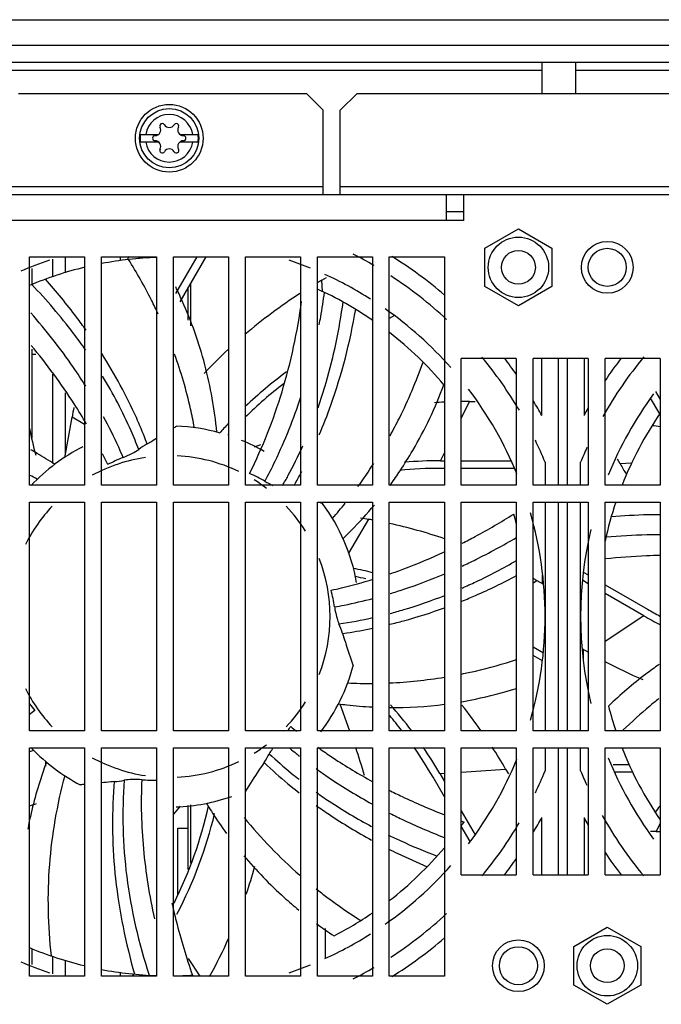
# Model space of a CAD drawing. Header units: millimetres. Extents: x 0 to 2550, y 0 to 1800.
# Tile 4 of 29: x 868 to 944, y 89 to 205. Entities that reach past the tile are written whole.
import ezdxf

# ---------------------------------------------------------------- set-up
doc = ezdxf.new("R2010")
doc.units = ezdxf.units.MM
doc.header["$LTSCALE"] = 140.25
doc.layers.get('0').update_dxf_attribs({"linetype": 'CONTINUOUS'})

msp = doc.modelspace()

# ---------------------------------------------------------------- linework, layer by layer
at = {"color": 9, "linetype": 'CONTINUOUS'}
for p, q in [((823.63, 205.21), (1133.63, 205.21)), ((929.63, 199.21), (837.93, 199.21)), ((1023.63, 199.21), (933.63, 199.21)), ((865.83, 185.51), (903.83, 185.51)), ((905.83, 185.51), (1051.43, 185.51)), ((918.38, 181.51), (852.88, 181.51)), ((882.13, 177.02), (882, 177.21)), ((903.75, 173.1), (903.67, 174.45)), ((920.13, 158.11), (921.12, 160.11)), ((875.63, 157.4), (874.15, 158.27)), ((883.03, 155.11), (882.84, 155.6)), ((917.67, 153.11), (918.13, 154.06)), ((940.26, 152.84), (938.9, 152.75)), ((906.85, 142.2), (909.19, 146.2)), ((928.63, 138.68), (929.06, 138.96)), ((941.69, 134.8), (937.13, 131.75)), ((906.1, 132.71), (906.61, 132.79)), ((871, 117.62), (871, 117.02)), ((896.83, 117.47), (897.21, 117.11)), ((920.13, 116.34), (925.37, 116.68)), ((879.13, 115.21), (879.09, 114.69)), ((917.58, 116.17), (918.13, 116.21)), ((943.63, 110.3), (943.15, 109.32)), ((887.86, 94.32), (889.26, 92.21))]:
    msp.add_line(p, q, dxfattribs=at)
at = {"color": 3, "linetype": 'CONTINUOUS'}
for p, q in [((826.63, 202.21), (1130.63, 202.21)), ((867.83, 196.51), (901.83, 196.51)), ((901.83, 196.51), (903.83, 194.51)), ((907.83, 196.51), (905.83, 194.51)), ((907.83, 196.51), (1049.43, 196.51)), ((903.83, 184.51), (903.83, 194.51)), ((905.83, 184.51), (905.83, 194.51)), ((1119.43, 184.51), (837.83, 184.51)), ((918.38, 181.51), (918.38, 184.51)), ((920.38, 184.51), (920.38, 181.51)), ((920.38, 181.51), (918.38, 181.51)), ((869.13, 150.21), (869.13, 177.21)), ((869.13, 177.21), (875.63, 177.21)), ((875.63, 177.21), (875.63, 150.21)), ((877.63, 150.21), (877.63, 177.21)), ((877.63, 177.21), (884.13, 177.21)), ((884.13, 177.21), (884.13, 150.21)), ((886.13, 150.21), (886.13, 177.21)), ((886.13, 177.21), (892.63, 177.21)), ((892.63, 177.21), (892.63, 150.21)), ((894.63, 150.21), (894.63, 177.21)), ((894.63, 177.21), (901.13, 177.21)), ((901.13, 177.21), (901.13, 150.21)), ((903.13, 177.21), (909.63, 177.21)), ((903.13, 150.21), (903.13, 177.21)), ((909.63, 177.21), (909.63, 150.21)), ((911.63, 177.21), (918.13, 177.21)), ((911.63, 150.21), (911.63, 177.21)), ((918.13, 177.21), (918.13, 150.21)), ((869.38, 165.71), (869.87, 165.71)), ((926.63, 165.21), (920.13, 165.21)), ((920.13, 150.21), (920.13, 165.21)), ((926.63, 165.21), (926.63, 150.21)), ((935.13, 165.21), (928.63, 165.21)), ((928.63, 150.21), (928.63, 165.21)), ((935.13, 165.21), (935.13, 150.21)), ((943.63, 165.21), (937.13, 165.21)), ((937.13, 150.21), (937.13, 165.21)), ((943.63, 165.21), (943.63, 150.21)), ((875.63, 150.21), (869.13, 150.21)), ((884.13, 150.21), (877.63, 150.21)), ((892.63, 150.21), (886.13, 150.21)), ((901.13, 150.21), (894.63, 150.21)), ((909.63, 150.21), (903.13, 150.21)), ((918.13, 150.21), (911.63, 150.21)), ((926.63, 150.21), (920.13, 150.21)), ((935.13, 150.21), (928.63, 150.21)), ((943.63, 150.21), (937.13, 150.21)), ((869.13, 148.21), (875.63, 148.21)), ((869.13, 121.21), (869.13, 148.21)), ((875.63, 148.21), (875.63, 121.21)), ((877.63, 148.21), (884.13, 148.21)), ((877.63, 121.21), (877.63, 148.21)), ((884.13, 148.21), (884.13, 121.21)), ((886.13, 148.21), (892.63, 148.21)), ((886.13, 121.21), (886.13, 148.21)), ((892.63, 148.21), (892.63, 121.21)), ((894.63, 148.21), (901.13, 148.21)), ((894.63, 121.21), (894.63, 148.21)), ((901.13, 148.21), (901.13, 121.21)), ((903.13, 148.21), (909.63, 148.21)), ((903.13, 121.21), (903.13, 148.21)), ((909.63, 148.21), (909.63, 121.21)), ((911.63, 148.21), (918.13, 148.21)), ((911.63, 121.21), (911.63, 148.21)), ((918.13, 148.21), (918.13, 121.21)), ((920.13, 148.21), (926.63, 148.21)), ((920.13, 121.21), (920.13, 148.21)), ((926.63, 148.21), (926.63, 121.21)), ((928.63, 148.21), (935.13, 148.21)), ((928.63, 121.21), (928.63, 148.21)), ((935.13, 148.21), (935.13, 121.21)), ((937.13, 148.21), (943.63, 148.21)), ((937.13, 121.21), (937.13, 148.21)), ((943.63, 148.21), (943.63, 121.21)), ((875.63, 121.21), (869.13, 121.21)), ((884.13, 121.21), (877.63, 121.21)), ((892.63, 121.21), (886.13, 121.21)), ((901.13, 121.21), (894.63, 121.21)), ((909.63, 121.21), (903.13, 121.21)), ((918.13, 121.21), (911.63, 121.21)), ((926.63, 121.21), (920.13, 121.21)), ((935.13, 121.21), (928.63, 121.21)), ((943.63, 121.21), (937.13, 121.21)), ((869.13, 119.21), (875.63, 119.21)), ((869.13, 92.21), (869.13, 119.21)), ((875.63, 119.21), (875.63, 92.21)), ((877.63, 119.21), (884.13, 119.21)), ((877.63, 92.21), (877.63, 119.21)), ((884.13, 119.21), (884.13, 92.21)), ((886.13, 119.21), (892.63, 119.21)), ((886.13, 92.21), (886.13, 119.21)), ((892.63, 119.21), (892.63, 92.21)), ((894.63, 119.21), (901.13, 119.21)), ((894.63, 92.21), (894.63, 119.21)), ((901.13, 119.21), (901.13, 92.21)), ((903.13, 119.21), (909.63, 119.21)), ((903.13, 92.21), (903.13, 119.21)), ((909.63, 119.21), (909.63, 92.21)), ((911.63, 119.21), (918.13, 119.21)), ((911.63, 92.21), (911.63, 119.21)), ((918.13, 119.21), (918.13, 92.21)), ((920.13, 119.21), (926.63, 119.21)), ((920.13, 104.21), (920.13, 119.21)), ((926.63, 119.21), (926.63, 104.21)), ((928.63, 119.21), (935.13, 119.21)), ((928.63, 104.21), (928.63, 119.21)), ((935.13, 119.21), (935.13, 104.21)), ((937.13, 119.21), (943.63, 119.21)), ((937.13, 104.21), (937.13, 119.21)), ((943.63, 119.21), (943.63, 104.21)), ((886.63, 109.71), (887.88, 109.71)), ((886.63, 101.88), (886.63, 109.71)), ((920.13, 104.21), (926.63, 104.21)), ((928.63, 104.21), (935.13, 104.21)), ((937.13, 104.21), (943.63, 104.21)), ((875.63, 92.21), (869.13, 92.21)), ((884.13, 92.21), (877.63, 92.21)), ((892.63, 92.21), (886.13, 92.21)), ((901.13, 92.21), (894.63, 92.21)), ((909.63, 92.21), (903.13, 92.21)), ((918.13, 92.21), (911.63, 92.21))]:
    msp.add_line(p, q, dxfattribs=at)
at = {"color": 7, "linetype": 'CONTINUOUS'}
for p, q in [((837.93, 200.21), (1119.33, 200.21)), ((929.63, 200.21), (929.63, 196.51)), ((933.63, 200.21), (933.63, 196.51)), ((882.23, 191.66), (884.38, 191.66)), ((884.38, 190.76), (882.23, 190.76)), ((886.88, 191.66), (889.04, 191.66)), ((889.04, 190.76), (886.88, 190.76)), ((920.38, 182.51), (918.38, 182.51)), ((922.93, 178.24), (926.88, 180.52)), ((926.88, 180.52), (930.83, 178.24)), ((922.93, 173.68), (922.93, 178.24)), ((930.83, 178.24), (930.83, 173.68)), ((871.88, 174.84), (871.88, 176.93)), ((873.38, 175.32), (873.38, 177.21)), ((879.88, 176.75), (879.88, 177.21)), ((886.42, 172.88), (888.93, 177.21)), ((889.97, 177.21), (886.88, 171.87)), ((869.38, 175.81), (869.38, 173.93)), ((903.67, 174.45), (904.22, 174.77)), ((887.88, 169.7), (887.88, 173.6)), ((888.18, 169.04), (888.18, 174.12)), ((926.88, 171.4), (922.93, 173.68)), ((930.83, 173.68), (926.88, 171.4)), ((912.23, 170.27), (911.63, 169.93)), ((909.55, 169.76), (909.63, 169.81)), ((869.38, 166.28), (869.38, 155.79)), ((929.63, 158.46), (929.63, 165.21)), ((931.63, 150.21), (931.63, 165.21)), ((932.63, 165.21), (932.63, 150.21)), ((934.63, 165.21), (934.63, 158.46)), ((871.88, 152.8), (871.88, 163.34)), ((873.38, 153.93), (873.38, 161.15)), ((943.58, 158.64), (942.5, 160.51)), ((943.08, 161.31), (943.63, 160.34)), ((921.12, 160.11), (921.76, 160.11)), ((873.3, 153.46), (874.15, 158.27)), ((895.69, 154.76), (896.45, 155.04)), ((917.67, 153.11), (918.13, 153.11)), ((920.13, 153.11), (926.04, 153.11)), ((930.03, 152.95), (930.03, 150.21)), ((934.23, 150.21), (934.23, 152.95)), ((938.9, 152.75), (938.57, 153.31)), ((918.13, 152.21), (917.67, 152.21)), ((926.44, 152.21), (920.13, 152.21)), ((930.03, 148.21), (930.03, 121.21)), ((931.63, 121.21), (931.63, 148.21)), ((932.63, 148.21), (932.63, 121.21)), ((934.23, 121.21), (934.23, 148.21)), ((908.21, 146.37), (909.19, 146.2)), ((929.73, 138.58), (929.73, 139.62)), ((934.54, 139.97), (935.13, 139.63)), ((929.06, 138.96), (929.83, 138.52)), ((935.13, 138.59), (934.44, 138.99)), ((937.13, 138.47), (942.14, 135.58)), ((941.69, 134.8), (937.13, 137.43)), ((928.63, 131.13), (929.83, 130.44)), ((935.13, 130.5), (934.43, 130.91)), ((934.53, 130.85), (934.53, 129.81)), ((929.72, 129.46), (928.63, 130.09)), ((905.78, 124.39), (906.93, 121.21)), ((930.03, 119.21), (930.03, 116.48)), ((931.63, 104.21), (931.63, 119.21)), ((932.63, 119.21), (932.63, 104.21)), ((934.23, 116.48), (934.23, 119.21)), ((925.37, 116.68), (925.69, 116.12)), ((938.09, 117.22), (939.97, 117.22)), ((940.38, 116.32), (938.22, 116.32)), ((918.13, 113.41), (916.8, 115.72)), ((917.58, 116.17), (918.13, 115.21)), ((886.92, 112.29), (886.13, 111.35)), ((887.88, 104.81), (887.88, 112.39)), ((888.18, 105.59), (888.18, 112.46)), ((890.03, 112.65), (890.11, 112.53)), ((890.03, 112.65), (890.1, 112.53)), ((920.13, 111.75), (921.77, 108.92)), ((929.63, 104.21), (929.63, 110.96)), ((934.63, 110.96), (934.63, 104.21)), ((921.19, 108.12), (920.13, 109.95)), ((943.15, 109.32), (942.5, 109.32)), ((904.03, 97.87), (904.03, 94.3)), ((933.43, 95.74), (937.38, 98.02)), ((937.38, 98.02), (941.33, 95.74)), ((869.38, 95.5), (869.38, 93.61)), ((933.43, 91.18), (933.43, 95.74)), ((941.33, 95.74), (941.33, 91.18)), ((871.88, 92.5), (871.88, 94.56)), ((873.38, 92.21), (873.38, 94.09)), ((879.88, 92.21), (879.88, 92.7)), ((881.3, 92.21), (881.45, 92.47)), ((881.38, 92.36), (881.38, 92.46)), ((882.44, 92.39), (882.34, 92.21)), ((937.38, 88.9), (933.43, 91.18)), ((941.33, 91.18), (937.38, 88.9))]:
    msp.add_line(p, q, dxfattribs=at)
for centre, radius in [((885.63, 191.21), 4), ((885.63, 191.21), 3.5), ((926.88, 175.96), 2), ((937.38, 175.96), 3.06), ((926.88, 93.46), 3.06), ((937.38, 93.46), 2)]:
    msp.add_circle(centre, radius, dxfattribs=at)
at = {"color": 3, "linetype": 'CONTINUOUS'}
for centre, radius in [((926.88, 175.96), 3.57), ((937.38, 175.96), 2.25), ((937.38, 93.46), 3.57), ((926.88, 93.46), 2.25)]:
    msp.add_circle(centre, radius, dxfattribs=at)
at = {"color": 9, "linetype": 'CONTINUOUS'}
for centre, radius, start, end in [((885.63, 191.21), 2.81, 9.2069, 170.7931), ((885.63, 191.21), 2.81, 189.2069, 350.7931), ((935.84, 97.29), 60.35, 82.5729, 83.5162), ((862.94, 182.86), 55.67, 323.9083, 327.3205), ((843.18, 100.68), 56.98, 61.8747, 62.8642), ((862.08, 183.52), 56.75, 319.0154, 321.385), ((909.1, 183.47), 56.66, 267.5855, 270.5363), ((909.11, 182.55), 55.74, 272.6036, 279.3245), ((937.78, 146.29), 55.89, 219.2071, 228.9012)]:
    msp.add_arc(centre, radius, start, end, dxfattribs=at)
at = {"color": 7, "linetype": 'CONTINUOUS'}
for centre, radius, start, end in [((883.96, 192.18), 0.664, 270, 30), ((884.8, 192.66), 0.3, 30, 210), ((885.63, 193.14), 0.664, 210, 330), ((886.47, 192.66), 0.3, 330, 150), ((887.3, 192.18), 0.664, 150, 270), ((885.63, 191.21), 3.44, 172.4757, 187.5243), ((883.96, 191.21), 0.3, 90, 270), ((883.96, 190.25), 0.664, 330, 90), ((887.3, 190.25), 0.664, 90, 210), ((887.3, 191.21), 0.3, 270, 90), ((885.63, 191.21), 3.44, 352.4757, 7.5243), ((884.8, 189.77), 0.3, 150, 330), ((885.63, 189.29), 0.664, 30, 150), ((886.47, 189.77), 0.3, 210, 30), ((885.63, 134.71), 44.4, 108.5849, 113.278), ((885.63, 134.71), 42.45, 92.0202, 100.8357), ((934.12, 147.69), 60.9, 150.9822, 151.3353), ((885.63, 134.71), 44.4, 67.9013, 71.4151), ((885.63, 134.71), 48, 59.7139, 63.0965), ((885.63, 134.71), 50, 49.4138, 58.2959), ((885.63, 134.71), 42.45, 103.5825, 112.8674), ((885.63, 134.71), 44.4, 57.603, 65.5427), ((885.63, 134.71), 48, 46.9388, 56.9522), ((842.27, 151.73), 49.26, 24.3007, 26.4102), ((934.12, 121.71), 60.9, 120, 120.6035), ((885.63, 134.71), 42.45, 55.537, 65.6535), ((934.12, 121.71), 60.9, 122.8603, 130.497), ((885.63, 134.71), 44.4, 41.5082, 54.9397), ((885.63, 134.71), 42.45, 40.1483, 52.1867), ((934.12, 121.71), 60.9, 132.9548, 136.7552), ((885.63, 134.71), 48, 30.4971, 39.6715), ((885.63, 134.71), 50, 34.8514, 37.619), ((978.63, 134.71), 48, 140.2659, 150.5105), ((978.63, 134.71), 50, 142.381, 146.121), ((929.63, 122.58), 50.9, 126.2991, 133.4814), ((929.63, 122.58), 50, 127.5013, 134.4882), ((885.63, 134.71), 44.4, 22.2891, 37.2427), ((978.63, 134.71), 44.4, 143.6738, 157.9299), ((934.12, 147.69), 60.9, 168.9109, 170), ((921.12, 99.21), 60.9, 92.8209, 93.9246), ((921.12, 99.21), 60.9, 90, 90.9326), ((885.63, 134.71), 50, 28.3576, 30.5899), ((978.63, 134.71), 50, 150.5255, 151.6424), ((978.63, 134.71), 42.45, 145.5457, 158.5497), ((867.63, 186.42), 34.77, 302.1786, 302.8182), ((885.63, 134.71), 22.5, 74.4595, 87.8643), ((929.63, 122.58), 50.9, 136.6815, 138.3469), ((918.14, 166.75), 50, 191.3132, 195.03), ((929.63, 122.58), 50, 137.7271, 137.8645), ((885.63, 134.71), 22.5, 116.9412, 136.5486), ((892.77, 139.22), 18.64, 121.5147, 125.2165), ((885.63, 134.71), 22.5, 60.0915, 67.6748), ((885.63, 134.71), 48, 22.3316, 25.7024), ((844.81, 111.02), 49.81, 59.5934, 60.6032), ((844.35, 110.24), 50.71, 56.8239, 59.5875), ((824.42, 127.56), 59.49, 24.9572, 26.3215), ((885.63, 134.71), 19, 64.371, 87.1421), ((978.63, 134.71), 48, 155.4407, 157.6684), ((885.63, 134.71), 19, 98.5513, 118.5974), ((887.23, 135.5), 19.32, 111.3662, 117.3731), ((917.67, 102.21), 50.9, 90, 94.7723), ((991.64, 183.2), 60.9, 210, 211.3525), ((887.25, 133.96), 19.32, 59.9376, 65.9446), ((849.91, 178.95), 58.09, 330.6525, 332.1669), ((873, 178.63), 48.01, 323.9306, 326.2101), ((917.67, 102.21), 50, 90, 95.5244), ((885.63, 134.71), 19, 52.8326, 58.0938), ((850.09, 178.85), 57.88, 330.3327, 330.6517), ((872.92, 178.68), 48.1, 323.6785, 323.9309), ((885.63, 134.71), 19, 136.6781, 153.378), ((885.63, 134.71), 19, 32.061, 43.3219), ((914.87, 181.13), 34.88, 250.7336, 251.389), ((885.63, 134.71), 22.5, 10.284, 36.4358), ((978.63, 134.71), 42.45, 161.4497, 167.8702), ((885.63, 134.71), 42.45, 15.0089, 16.5541), ((885.63, 134.71), 44.4, 344.0059, 15.9941), ((898.61, 86.22), 60.9, 79.567, 80), ((898.61, 86.22), 60.9, 71.2763, 77.6283), ((978.63, 134.71), 44.4, 166.5968, 193.4032), ((885.63, 134.71), 19, 338.8195, 21.1805), ((897.12, 90.55), 50.9, 75.7467, 78.3469), ((897.12, 90.55), 50, 76.434, 77.8645), ((898.61, 86.22), 60.9, 60, 60.4538), ((886.05, 132.98), 19.32, 8.509, 14.516), ((967.14, 178.88), 50, 240, 241.9202), ((897.99, 186.77), 53.48, 278.2649, 282.6419), ((888.44, 126.75), 18.64, 18.6576, 22.3594), ((967.14, 178.88), 50.9, 240, 242.454), ((897.93, 190.28), 58.15, 278.5849, 281.6471), ((965.65, 183.2), 60.9, 242.0375, 246.7333), ((885.63, 134.71), 22.5, 322.7267, 345.0072), ((885.63, 134.71), 19, 206.622, 223.3219), ((885.63, 134.71), 19, 316.6781, 327.939), ((906.16, 76.71), 59.38, 127.8136, 128.6365), ((884.46, 136.06), 19.26, 217.2597, 220.2361), ((912.08, 172.14), 48.18, 269.4679, 277.244), ((873.5, 90.72), 50.9, 36.8295, 41.2721), ((872.63, 86.23), 60.9, 35.1113, 38.6341), ((978.63, 134.71), 42.45, 194.434, 198.5448), ((873.5, 90.72), 50, 37.6283, 40.2264), ((884.6, 133.26), 19.24, 321.2425, 323.0941), ((937.61, 167.64), 59.38, 230.6708, 231.5153), ((853.6, 167.22), 50.9, 287.7743, 288.3469), ((885.63, 134.71), 22.5, 223.8128, 242.1501), ((885.63, 134.71), 19, 301.9062, 307.1674), ((937.64, 164.79), 59.25, 230.4429, 231.3418), ((938.69, 169.06), 61.16, 234.493, 234.9186), ((850.13, 99.23), 60.9, 15.9075, 19.168), ((873.5, 90.72), 50, 30, 34.7763), ((873.5, 90.72), 50.9, 30, 34.093), ((872.63, 86.23), 60.9, 30, 32.8603), ((978.63, 134.71), 42.45, 201.3817, 214.461), ((885.63, 134.71), 19, 241.4026, 261.4487), ((885.63, 134.71), 19, 272.8579, 295.629), ((881.15, 127.55), 18.64, 327.229, 330.9308), ((937.81, 165), 59.52, 231.3415, 231.8026), ((885.63, 134.71), 44.4, 322.7573, 337.7109), ((978.63, 134.71), 44.4, 202.0701, 216.3262), ((885.63, 134.71), 48, 334.2966, 337.6684), ((978.63, 134.71), 48, 202.3316, 204.5007), ((877.24, 133.75), 18.64, 275.8004, 279.5022), ((883.85, 134.71), 19.33, 265.6524, 270.8406), ((879.56, 79.14), 35.96, 96.2958, 97.096), ((885.63, 134.71), 22.5, 272.0751, 289.1811), ((850.15, 170.22), 60.9, 288.1833, 288.9509), ((841.47, 123.22), 50, 333.4477, 347.4358), ((933.93, 139.15), 51.28, 211.2741, 211.5263), ((1003.16, 68.76), 73.81, 143.8328, 144.5426), ((841.47, 123.22), 50.9, 332.3114, 346.625), ((947.3, 186.85), 80.99, 250.3933, 250.6452), ((885.63, 134.71), 50, 329.4101, 331.6424), ((978.63, 134.71), 50, 208.3576, 209.4745), ((978.63, 134.71), 48, 209.2989, 219.6715), ((885.63, 134.71), 42.45, 324.3667, 325.1256), ((885.63, 134.71), 48, 320.3288, 329.5017), ((943.15, 170.22), 60.9, 270, 270.4596), ((885.63, 134.71), 42.45, 307.756, 319.9596), ((885.63, 134.71), 50, 322.381, 325.1486), ((978.63, 134.71), 50, 213.879, 217.619), ((837.14, 121.73), 60.9, 340.9919, 344.2553), ((885.63, 134.71), 44.4, 305.0603, 318.4918), ((885.63, 134.71), 42.45, 297.2911, 304.4021), ((885.63, 134.71), 48, 303.0464, 313.0613), ((933.21, 139.7), 51.13, 233.7983, 236.6519), ((837.14, 121.73), 60.9, 330.9822, 335.7691), ((885.63, 134.71), 44.4, 294.4573, 302.397), ((885.63, 134.71), 50, 301.7041, 310.5862), ((885.63, 134.71), 42.45, 247.1246, 256.2982), ((885.63, 134.71), 44.4, 246.722, 251.4151), ((885.63, 134.71), 44.4, 288.5849, 292.0987), ((885.63, 134.71), 48, 296.9023, 300.2843), ((885.63, 134.71), 42.45, 259.124, 267.975), ((885.63, 134.71), 42.45, 270.6741, 273.697)]:
    msp.add_arc(centre, radius, start, end, dxfattribs=at)
at = {"color": 9, "linetype": 'CONTINUOUS'}
for points, knots in [([(884.33, 170.43), (884.08, 170.98), (883.01, 173.19), (881.8, 175.33), (880.82, 176.89)], [0, 0, 0, 0, 0.248053, 1, 1, 1, 1]), ([(888.6, 157.02), (888.46, 157.76), (887.86, 160.71), (887.02, 163.6), (886.26, 165.72)], [0, 0, 0, 0, 0.251159, 1, 1, 1, 1]), ([(911.72, 156.05), (912.1, 156.75), (913.58, 159.57), (914.81, 162.51), (915.61, 164.77)], [0, 0, 0, 0, 0.24783, 1, 1, 1, 1]), ([(920.17, 127.92), (920.72, 128.03), (922.91, 128.5), (925.06, 129.11), (926.66, 129.63)], [0, 0, 0, 0, 0.248367, 1, 1, 1, 1]), ([(943.48, 125.01), (943.11, 124.72), (941.65, 123.52), (940.25, 122.26), (939.23, 121.27)], [0, 0, 0, 0, 0.248474, 1, 1, 1, 1]), ([(873.28, 115.9), (872.35, 112.48), (871.11, 105.39), (871.27, 98.19), (871.67, 94.63)], [0, 0, 0, 0, 0.497438, 1, 1, 1, 1]), ([(902.98, 102.55), (903.4, 102.22), (905.11, 100.89), (906.89, 99.67), (908.27, 98.8)], [0, 0, 0, 0, 0.24819, 1, 1, 1, 1])]:
    msp.add_open_spline(points, degree=3, knots=knots, dxfattribs=at)
at = {"color": 7, "linetype": 'CONTINUOUS'}
for points, knots in [([(875.81, 168.53), (875.44, 169.04), (873.92, 171.12), (872.29, 173.11), (871, 174.56)], [0, 0, 0, 0, 0.246314, 1, 1, 1, 1]), ([(875.76, 166.17), (875.29, 166.85), (873.32, 169.55), (871.14, 172.1), (869.39, 173.93)], [0, 0, 0, 0, 0.244644, 1, 1, 1, 1]), ([(903.35, 169.18), (903.41, 169.49), (903.64, 170.76), (903.84, 172.04), (903.97, 173)], [0, 0, 0, 0, 0.247912, 1, 1, 1, 1]), ([(891.25, 156.5), (890.99, 159.18), (890.07, 164.49), (888.26, 169.57), (887.16, 172)], [0, 0, 0, 0, 0.50215, 1, 1, 1, 1]), ([(895.12, 151.6), (896.67, 154.7), (899.28, 161.35), (900.77, 168.33), (901.27, 171.93)], [0, 0, 0, 0, 0.48824, 1, 1, 1, 1]), ([(903.21, 159.38), (903.55, 160.36), (904.86, 164.44), (905.73, 168.66), (906.17, 171.86)], [0, 0, 0, 0, 0.243582, 1, 1, 1, 1]), ([(903.35, 156.17), (903.84, 157.33), (905.72, 162.13), (907, 167.16), (907.66, 171)], [0, 0, 0, 0, 0.243978, 1, 1, 1, 1]), ([(875.76, 161.93), (875.29, 162.68), (873.31, 165.69), (871.07, 168.53), (869.28, 170.57)], [0, 0, 0, 0, 0.245312, 1, 1, 1, 1]), ([(875.86, 157.44), (875.39, 158.24), (873.42, 161.48), (871.16, 164.54), (869.32, 166.74)], [0, 0, 0, 0, 0.245488, 1, 1, 1, 1]), ([(882.84, 155.6), (882.5, 156.48), (881.02, 159.98), (879.2, 163.35), (877.66, 165.77)], [0, 0, 0, 0, 0.247694, 1, 1, 1, 1]), ([(882.03, 154.45), (881.74, 155.19), (880.51, 158.17), (879.02, 161.03), (877.76, 163.1)], [0, 0, 0, 0, 0.247957, 1, 1, 1, 1]), ([(912.9, 151.93), (913.42, 152.72), (915.44, 155.94), (917.08, 159.4), (918.08, 162.08)], [0, 0, 0, 0, 0.248108, 1, 1, 1, 1]), ([(896.93, 150.68), (897.35, 151.47), (898.99, 154.7), (900.34, 158.08), (901.18, 160.67)], [0, 0, 0, 0, 0.247411, 1, 1, 1, 1]), ([(880.19, 153.5), (880.02, 153.9), (879.3, 155.54), (878.5, 157.13), (877.87, 158.31)], [0, 0, 0, 0, 0.248993, 1, 1, 1, 1]), ([(883.03, 155.11), (883.12, 155.17), (883.49, 155.39), (883.86, 155.61), (884.14, 155.77)], [0, 0, 0, 0, 0.255309, 1, 1, 1, 1]), ([(899.02, 150.19), (899.24, 150.57), (900.09, 152.09), (900.86, 153.66), (901.4, 154.86)], [0, 0, 0, 0, 0.249088, 1, 1, 1, 1]), ([(880.19, 153.5), (880.54, 153.64), (881.17, 153.93), (881.77, 154.27), (882.03, 154.45)], [0, 0, 0, 0, 0.545946, 1, 1, 1, 1]), ([(896.93, 150.68), (897.01, 150.63), (897.31, 150.47), (897.63, 150.31), (897.86, 150.2)], [0, 0, 0, 0, 0.260885, 1, 1, 1, 1]), ([(906.17, 143.91), (906.5, 144.22), (907.78, 145.5), (909, 146.84), (909.87, 147.88)], [0, 0, 0, 0, 0.251801, 1, 1, 1, 1]), ([(920.24, 143.37), (920.75, 143.63), (922.82, 144.7), (924.84, 145.88), (926.32, 146.81)], [0, 0, 0, 0, 0.246263, 1, 1, 1, 1]), ([(943.63, 146.74), (943.15, 146.74), (941.22, 146.71), (939.29, 146.6), (937.84, 146.47)], [0, 0, 0, 0, 0.246654, 1, 1, 1, 1]), ([(943.63, 144.37), (943.1, 144.37), (940.97, 144.34), (938.83, 144.21), (937.23, 144.07)], [0, 0, 0, 0, 0.246664, 1, 1, 1, 1]), ([(920.23, 140.67), (920.77, 140.92), (922.95, 141.96), (925.08, 143.12), (926.65, 144.04)], [0, 0, 0, 0, 0.246314, 1, 1, 1, 1]), ([(911.71, 139.76), (912.26, 139.94), (914.46, 140.73), (916.61, 141.64), (918.21, 142.38)], [0, 0, 0, 0, 0.24717, 1, 1, 1, 1]), ([(943.63, 141.93), (943.09, 141.92), (940.92, 141.85), (938.76, 141.69), (937.13, 141.52)], [0, 0, 0, 0, 0.246522, 1, 1, 1, 1]), ([(920.23, 138.07), (920.77, 138.31), (922.97, 139.31), (925.1, 140.43), (926.67, 141.34)], [0, 0, 0, 0, 0.246029, 1, 1, 1, 1]), ([(911.71, 137.42), (912.25, 137.58), (914.45, 138.28), (916.6, 139.09), (918.19, 139.77)], [0, 0, 0, 0, 0.24753, 1, 1, 1, 1]), ([(904.75, 137.82), (905.17, 137.91), (906.83, 138.29), (908.48, 138.73), (909.71, 139.11)], [0, 0, 0, 0, 0.248807, 1, 1, 1, 1]), ([(920.21, 136.53), (920.75, 136.75), (922.94, 137.67), (925.09, 138.7), (926.67, 139.54)], [0, 0, 0, 0, 0.246678, 1, 1, 1, 1]), ([(905.15, 135.84), (905.53, 135.91), (907.06, 136.2), (908.57, 136.55), (909.7, 136.85)], [0, 0, 0, 0, 0.249154, 1, 1, 1, 1]), ([(911.71, 135.07), (912.25, 135.22), (914.44, 135.83), (916.59, 136.58), (918.18, 137.21)], [0, 0, 0, 0, 0.247552, 1, 1, 1, 1]), ([(905.15, 135.84), (905.17, 135.74), (905.24, 135.36), (905.32, 134.99), (905.39, 134.71)], [0, 0, 0, 0, 0.2626, 1, 1, 1, 1]), ([(911.69, 133.79), (912.23, 133.92), (914.42, 134.48), (916.57, 135.17), (918.16, 135.75)], [0, 0, 0, 0, 0.248053, 1, 1, 1, 1]), ([(905.39, 134.71), (905.41, 134.63), (905.49, 134.34), (905.59, 134.05), (905.68, 133.84)], [0, 0, 0, 0, 0.271404, 1, 1, 1, 1]), ([(906.1, 132.71), (906.21, 132.37), (906.63, 131.09), (907.03, 129.81), (907.37, 128.89)], [0, 0, 0, 0, 0.270024, 1, 1, 1, 1]), ([(943.49, 129.03), (942.96, 128.67), (940.88, 127.15), (938.92, 125.47), (937.52, 124.13)], [0, 0, 0, 0, 0.248034, 1, 1, 1, 1]), ([(920.18, 124.65), (920.72, 124.75), (922.9, 125.16), (925.06, 125.72), (926.65, 126.22)], [0, 0, 0, 0, 0.248295, 1, 1, 1, 1]), ([(905.63, 124.39), (905.96, 124.35), (907.29, 124.19), (908.62, 124.08), (909.62, 124.03)], [0, 0, 0, 0, 0.251404, 1, 1, 1, 1]), ([(897.91, 119.21), (897.87, 119.15), (897.7, 118.92), (897.55, 118.68), (897.45, 118.5)], [0, 0, 0, 0, 0.270295, 1, 1, 1, 1]), ([(903.53, 119.01), (904.02, 118.67), (905.99, 117.32), (908.05, 116.09), (909.62, 115.23)], [0, 0, 0, 0, 0.247484, 1, 1, 1, 1]), ([(871.12, 117.52), (870.88, 116.87), (869.98, 114.27), (869.29, 111.6), (868.91, 109.59)], [0, 0, 0, 0, 0.25242, 1, 1, 1, 1]), ([(897.45, 118.5), (898.29, 117.71), (899.45, 116.69), (900.65, 115.72), (900.96, 115.48)], [0, 0, 0, 0, 0.749113, 1, 1, 1, 1]), ([(896.83, 117.47), (896.63, 117.16), (895.89, 116.04), (895.14, 114.93), (894.63, 114.09)], [0, 0, 0, 0, 0.270024, 1, 1, 1, 1]), ([(897.21, 117.11), (898.11, 116.27), (899.36, 115.18), (900.65, 114.15), (900.98, 113.9)], [0, 0, 0, 0, 0.749141, 1, 1, 1, 1]), ([(902.98, 116.74), (903.5, 116.36), (905.63, 114.88), (907.85, 113.52), (909.57, 112.58)], [0, 0, 0, 0, 0.247361, 1, 1, 1, 1]), ([(879.13, 115.21), (879, 115.2), (878.5, 115.15), (878, 115.1), (877.63, 115.07)], [0, 0, 0, 0, 0.256271, 1, 1, 1, 1]), ([(880.32, 115.37), (880.02, 111.59), (880.24, 103.75), (882.02, 96.13), (883.25, 92.33)], [0, 0, 0, 0, 0.486849, 1, 1, 1, 1]), ([(882.38, 115.43), (882.01, 115.45), (881.32, 115.47), (880.63, 115.42), (880.32, 115.37)], [0, 0, 0, 0, 0.545946, 1, 1, 1, 1]), ([(882.38, 115.43), (882.26, 112.71), (882.4, 107.18), (883.28, 101.71), (883.89, 98.98)], [0, 0, 0, 0, 0.492618, 1, 1, 1, 1]), ([(879.09, 114.69), (878.81, 111.04), (878.97, 103.51), (880.48, 96.14), (881.53, 92.46)], [0, 0, 0, 0, 0.489239, 1, 1, 1, 1]), ([(911.56, 114.21), (912.08, 113.95), (914.22, 112.91), (916.4, 111.97), (918.07, 111.32)], [0, 0, 0, 0, 0.2464, 1, 1, 1, 1]), ([(902.97, 113.97), (903.49, 113.6), (905.6, 112.14), (907.82, 110.82), (909.52, 109.92)], [0, 0, 0, 0, 0.246981, 1, 1, 1, 1]), ([(890.22, 112.33), (890.39, 112.05), (891.08, 110.94), (891.82, 109.86), (892.4, 109.07)], [0, 0, 0, 0, 0.251327, 1, 1, 1, 1]), ([(903, 112.38), (903.52, 112.02), (905.63, 110.56), (907.83, 109.23), (909.52, 108.31)], [0, 0, 0, 0, 0.247332, 1, 1, 1, 1]), ([(911.53, 111.54), (912.06, 111.28), (914.21, 110.22), (916.42, 109.27), (918.11, 108.61)], [0, 0, 0, 0, 0.24637, 1, 1, 1, 1]), ([(911.51, 108.9), (911.98, 108.68), (913.87, 107.78), (915.8, 106.98), (917.28, 106.42)], [0, 0, 0, 0, 0.246402, 1, 1, 1, 1]), ([(911.53, 107.26), (911.9, 107.07), (913.41, 106.33), (914.94, 105.65), (916.11, 105.16)], [0, 0, 0, 0, 0.247464, 1, 1, 1, 1]), ([(894.43, 106.46), (895.9, 104.71), (898.03, 102.51), (900.35, 100.52), (900.94, 100.04)], [0, 0, 0, 0, 0.748986, 1, 1, 1, 1]), ([(885.94, 100.87), (886.1, 100.16), (886.78, 97.29), (887.64, 94.46), (888.37, 92.35)], [0, 0, 0, 0, 0.245389, 1, 1, 1, 1])]:
    msp.add_open_spline(points, degree=3, knots=knots, dxfattribs=at)

doc.saveas('drawing.dxf')
